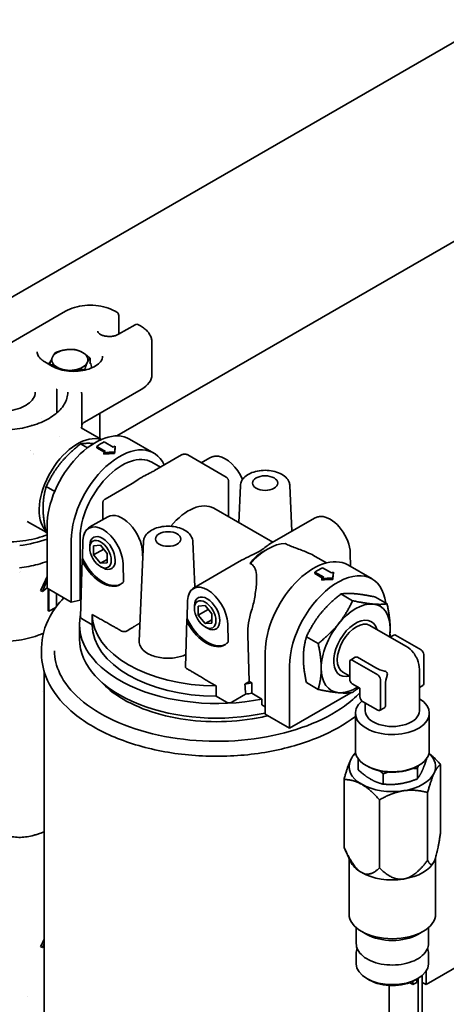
# Model space of a CAD drawing. Header units: millimetres. Extents: x 0 to 5940, y 0 to 4200.
# Tile 16 of 49: x 3945 to 4063, y 1265 to 1538. Entities that reach past the tile are written whole.
import ezdxf

# ---------------------------------------------------------------- set-up
doc = ezdxf.new("R2010")
doc.units = ezdxf.units.MM
doc.header["$LTSCALE"] = 10
doc.layers.add('Spigoli visibili(ISO)', color=7, linetype='Continuous', lineweight=35)

msp = doc.modelspace()

# ---------------------------------------------------------------- linework, layer by layer
at = {"layer": 'Spigoli visibili(ISO)'}
for p, q in [((3936.6, 1457.61), (4194.4, 1606.46)), ((4481.91, 1515.47), (4057.74, 1270.57)), ((3972.04, 1422.77), (4091.99, 1492.02)), ((3941.56, 1447.96), (3957.84, 1457.37)), ((3971.57, 1457.37), (3972.1, 1457.06)), ((3972.6, 1456.19), (3972.6, 1450.99)), ((3972.52, 1450.94), (3977.11, 1453.59)), ((3978.11, 1453.59), (3978.64, 1453.28)), ((3981.78, 1439.76), (3981.78, 1448.74)), ((3952.13, 1443.28), (3954.25, 1442.06)), ((3953.47, 1442.5), (3953.47, 1442.62)), ((3964.63, 1442.75), (3964.63, 1444.34)), ((3963.13, 1440.99), (3963.13, 1441.12)), ((3965.05, 1441.6), (3965.05, 1441.88)), ((3955.46, 1429.51), (3955.46, 1434.86)), ((3963.12, 1426.59), (3978.85, 1435.68)), ((3962.37, 1424.95), (3962.37, 1433.64)), ((3955.46, 1429.51), (3955.46, 1429.51)), ((3967.36, 1422.07), (3967.36, 1429.05)), ((3951.27, 1427.51), (3951.27, 1427.51)), ((3967.83, 1421.8), (3962.21, 1425.04)), ((3962.21, 1425.04), (3962.21, 1425.04)), ((3962.02, 1420.56), (3963.93, 1419.46)), ((3968.6, 1421.1), (3971.07, 1419.67)), ((3982.31, 1418), (3975.6, 1421.88)), ((3966.48, 1419.87), (3966.48, 1419.46)), ((3968.95, 1418.44), (3966.48, 1419.87)), ((3966.48, 1419.46), (3968.62, 1418.22)), ((3968.42, 1418.08), (3968.42, 1417.67)), ((3971.43, 1418.29), (3971.43, 1417.88)), ((3971.6, 1419.92), (3971.6, 1419.5)), ((3984.17, 1414.1), (3981.8, 1415.47)), ((3990.02, 1417.48), (3982.53, 1413.16)), ((3991.72, 1417.48), (4002.33, 1411.36)), ((3997.83, 1416.68), (3995.47, 1415.32)), ((3976.29, 1409.56), (3968.8, 1405.23)), ((4002.98, 1400.36), (4002.98, 1410.29)), ((3952.48, 1408.69), (3954.85, 1407.32)), ((4006.31, 1408.98), (4005.87, 1398.68)), ((4019.98, 1408.98), (4020.52, 1396.31)), ((3968.16, 1399.55), (3968.16, 1404.16)), ((4015.26, 1393.27), (3998.93, 1402.69)), ((3947.21, 1399.06), (3947.21, 1399.06)), ((3952.46, 1396.03), (3947.21, 1399.06)), ((3969.55, 1400.35), (3964.6, 1397.5)), ((4026.82, 1399.95), (4014.44, 1392.79)), ((3952.72, 1395.82), (3952.48, 1395.96)), ((3952.72, 1397.73), (3952.72, 1380.5)), ((3959.44, 1393.85), (3959.44, 1376.63)), ((3961.88, 1394.45), (3961.88, 1377.22)), ((3962.53, 1388.85), (3962.68, 1393.8)), ((3965.79, 1394.7), (3965.65, 1394.62)), ((3979.44, 1393.47), (3978.26, 1365.83)), ((3993.11, 1393.47), (3993.64, 1380.92)), ((3964.56, 1391.81), (3964.58, 1392.47)), ((3967.54, 1392.48), (3965.64, 1392.31)), ((3965.64, 1392.31), (3965.64, 1389.79)), ((3968.42, 1391.39), (3965.64, 1389.79)), ((3969.43, 1390.12), (3967.54, 1392.48)), ((3979.2, 1390.39), (3979.2, 1390.27)), ((4012.54, 1390.63), (4013.85, 1391.38)), ((4036.73, 1390.24), (4036.85, 1386.52)), ((3962.49, 1388.56), (3962, 1372.5)), ((3965.64, 1389.79), (3967.54, 1387.43)), ((3969.43, 1388.52), (3967.54, 1387.43)), ((3967.54, 1387.43), (3969.43, 1387.6)), ((3969.43, 1387.6), (3969.43, 1390.12)), ((4005.97, 1387.91), (3993.59, 1380.76)), ((4030.17, 1387.54), (4027.05, 1389.34)), ((3967.65, 1386.45), (3968.24, 1386.14)), ((3970.77, 1386.07), (3970.63, 1385.99)), ((3973.8, 1387.38), (3973.95, 1382.25)), ((4026.93, 1384.97), (4026.93, 1384.56)), ((4029.41, 1383.54), (4026.93, 1384.97)), ((4029.05, 1386.19), (4031.53, 1384.76)), ((4032.06, 1385.01), (4032.06, 1384.6)), ((4042.77, 1383.1), (4036.05, 1386.97)), ((3952.72, 1382.87), (3951.46, 1379.61)), ((4026.93, 1384.56), (4029.08, 1383.32)), ((4028.88, 1383.17), (4028.88, 1382.76)), ((4031.88, 1383.38), (4031.88, 1382.97)), ((3951.46, 1379.61), (3950.95, 1379.9)), ((3951.46, 1379.61), (3952.72, 1380.6)), ((3952.72, 1380.5), (3959.44, 1376.63)), ((3953, 1374.26), (3953, 1380.34)), ((3953.25, 1380.2), (3953.25, 1374.12)), ((3955.37, 1375.52), (3955.37, 1378.97)), ((3959.44, 1376.63), (3961.88, 1377.22)), ((3961.88, 1377.22), (3962.14, 1377.07)), ((3991.52, 1372.11), (3991.68, 1377.06)), ((3994.78, 1377.96), (3994.64, 1377.88)), ((4037.39, 1377.05), (4034.15, 1378.92)), ((4046.94, 1376.19), (4043.7, 1378.07)), ((3953.25, 1374.12), (3953, 1374.26)), ((3953.25, 1374.12), (3955.14, 1375.21)), ((3993.55, 1375.07), (3993.57, 1375.73)), ((3996.53, 1375.74), (3994.63, 1375.57)), ((3994.63, 1375.57), (3994.63, 1373.05)), ((3997.41, 1374.65), (3994.63, 1373.05)), ((3998.42, 1373.39), (3996.53, 1375.74)), ((3965.21, 1370.4), (3962.29, 1372.08)), ((3965.21, 1373.25), (3965.21, 1370.4)), ((3991.08, 1358.67), (3991.49, 1371.82)), ((3994.63, 1373.05), (3996.53, 1370.69)), ((3998.42, 1371.78), (3996.53, 1370.69)), ((3998.42, 1370.86), (3998.42, 1373.39)), ((3961.71, 1370.48), (3961.71, 1366.4)), ((3996.53, 1370.69), (3998.42, 1370.86)), ((3996.64, 1369.71), (3997.23, 1369.4)), ((3999.76, 1369.33), (3999.62, 1369.25)), ((4002.79, 1370.64), (4002.95, 1365.51)), ((4052.15, 1364.46), (4042.2, 1370.2)), ((4008.37, 1367.6), (4008.76, 1354.66)), ((4024.6, 1367.05), (4027.85, 1365.17)), ((4048.82, 1367.53), (4047.82, 1366.96)), ((4049.32, 1367.48), (4056.39, 1363.4)), ((3951.21, 1363.95), (3951.21, 1362.32)), ((4013.18, 1362.83), (4013.18, 1345.6)), ((4038.12, 1361.36), (4036.8, 1360.59)), ((4044.37, 1356.46), (4037.3, 1360.54)), ((4043.83, 1358.44), (4038.74, 1361.37)), ((4057.1, 1362.17), (4057.1, 1354.01)), ((3951.91, 1261.15), (3951.91, 1357.48)), ((4019.9, 1341.72), (4019.9, 1358.95)), ((4036.59, 1355.23), (4036.59, 1360.13)), ((4055.9, 1357.97), (4055.9, 1346.49)), ((4036.59, 1356.12), (4034.7, 1357.21)), ((4045.08, 1347.07), (4045.08, 1355.23)), ((3999.56, 1353.42), (3999.56, 1350.56)), ((4009.47, 1351.38), (4009.47, 1354.23)), ((4024.6, 1354.32), (4027.85, 1352.44)), ((4039.42, 1352.78), (4037.3, 1354.01)), ((4038.39, 1352.39), (4039.24, 1352.89)), ((4039.42, 1352.78), (4039.42, 1350.34)), ((4046.52, 1347.9), (4046.52, 1353.78)), ((4056.89, 1353.55), (4055.9, 1352.98)), ((3951.49, 1351.88), (3951.49, 1351.88)), ((3999.56, 1350.56), (4002.48, 1348.88)), ((4007.76, 1351.11), (4003.89, 1348.88)), ((4012.25, 1349.77), (4009.47, 1351.38)), ((4012.25, 1348.14), (4012.25, 1349.77)), ((4019.9, 1341.72), (4036.88, 1351.52)), ((4012.25, 1348.14), (4013.18, 1347.6)), ((4040.13, 1349.11), (4044.37, 1346.66)), ((4040.9, 1348.67), (4040.9, 1346.49)), ((4046.19, 1347.38), (4044.87, 1346.61)), ((4013.18, 1345.6), (4019.9, 1341.72)), ((4038.15, 1335.51), (4038.15, 1345.84)), ((4058.65, 1335.51), (4058.65, 1345.84)), ((4038.92, 1330.18), (4038.92, 1333.02)), ((4057.88, 1333.11), (4057.88, 1333.26)), ((4041.5, 1331.13), (4041.15, 1331.33)), ((4055.29, 1331.13), (4055.64, 1331.33)), ((4055.34, 1327.64), (4055.34, 1330.48)), ((4061.78, 1331.58), (4061.78, 1312.76)), ((4035.01, 1327.44), (4035.01, 1308.62)), ((4045.86, 1326.17), (4045.86, 1329.01)), ((4058.19, 1323.85), (4058.19, 1305.04)), ((4044.81, 1321.78), (4044.81, 1302.97)), ((4036.8, 1304.75), (4035.02, 1308.61)), ((4036.4, 1305.62), (4036.4, 1290.2)), ((4060.4, 1305.85), (4060.4, 1290.2)), ((4059.99, 1304.75), (4059.99, 1304.75)), ((4038.4, 1286.37), (4038.4, 1281.97)), ((4041.32, 1284.48), (4039.91, 1285.3)), ((4055.47, 1284.48), (4056.88, 1285.3)), ((4058.4, 1286.37), (4058.4, 1281.97)), ((3951.46, 1280.81), (3950.95, 1281.1)), ((3951.91, 1281.98), (3951.46, 1280.81)), ((3951.46, 1280.81), (3951.91, 1281.17)), ((4038.4, 1279.24), (4038.4, 1276.32)), ((4058.4, 1279.24), (4058.4, 1276.32)), ((4056.63, 1124.34), (4056.63, 1273.04)), ((4056.63, 1124.34), (4056.63, 1273.04)), ((4056.67, 1273.08), (4056.67, 1271.18)), ((4057.74, 1270.57), (4057.74, 1274.25)), ((4042.03, 1271.83), (4041.32, 1272.24)), ((4047.51, 1261.15), (4047.51, 1270.33)), ((4054.11, 1270.57), (4053.19, 1271.1)), ((4054.11, 1271.49), (4054.11, 1270.57)), ((4055.17, 1271.18), (4054.11, 1270.57)), ((4054.76, 1271.83), (4055.47, 1272.24)), ((4055.17, 1272.07), (4055.17, 1271.18)), ((4055.57, 1272.3), (4055.57, 1123.72)), ((4056.67, 1271.18), (4057.74, 1270.57)), ((3947.4, 1267.36), (3947.4, 1267.36))]:
    msp.add_line(p, q, dxfattribs=at)
for centre, radius, start, end in [((3971.6, 1456.19), 1, 0, 60), ((3977.61, 1452.72), 1, 60, 120), ((4048.4, 1357.97), 7.5, 38.4155, 60), ((4048.4, 1357.97), 7.5, 0, 21.5845)]:
    msp.add_arc(centre, radius, start, end, dxfattribs=at)
for centre, major_axis, ratio, start_param, end_param in [((3959.05, 1443.84), (-5, 0), 0.57735, 4.974188, 6.021386), ((3959.05, 1443.84), (5, 0), 0.57735, 0.785398, 1.832596), ((3959.05, 1443.84), (5, 0), 0.57735, 6.021386, 7.068583), ((3959.05, 1441.88), (-6, 0), 0.57735, 5.778375, 6.057525), ((3959.05, 1443.84), (-5, 0), 0.57735, 6.021386, 7.068583), ((3959.05, 1443.84), (5, 0), 0.57735, 4.974188, 6.021386), ((3959.05, 1441.88), (6, 0), 0.57735, 6.1978, 6.661028), ((3959.05, 1443.84), (5, 0), 0.57735, 3.926991, 4.974188), ((3971.78, 1439.76), (10, 0), 0.57735, 5.497787, 6.283185), ((3945.7, 1417.26), (-9.17, 12.64), 0.494552, 5.061954, 5.061957), ((3961.17, 1408.33), (-7.5, -12.99), 0.57735, 3.263458, 6.092374), ((3966.12, 1405.47), (9.48, 16.41), 0.57735, 0, 2.356194), ((3953.03, 1413.03), (5.22, 9.04), 0.57735, 0.353349, 0.353366), ((3972.84, 1401.59), (9.48, 16.41), 0.57735, 5.894051, 8.63938), ((3967.54, 1404.65), (9.72, 16.84), 0.57735, 0.708201, 0.862596), ((3951.27, 1414.04), (4.5, 7.79), 0.57735, 1.286286, 1.286432), ((3953.03, 1413.03), (-5.22, -9.04), 0.57735, 4.516558, 4.516574), ((3970.01, 1403.22), (9.73, 16.84), 0.57735, 0.862596, 0.901339), ((3971.43, 1402.41), (25.96, 1.41), 0.61019, 1.537756, 1.653697), ((3971.43, 1402.41), (25.3, 1.37), 0.61019, 1.537756, 1.656771), ((3970.01, 1403.22), (9.73, 16.84), 0.57735, 0.669457, 0.708201), ((3971.43, 1402.41), (-1.05, -21.84), 0.050742, 3.78493, 3.900871), ((3971.43, 1402.41), (1.02, 21.28), 0.050742, 0.640264, 0.759278), ((3973.55, 1401.18), (8.25, 14.29), 0.57735, 0, 2.356194), ((4002.18, 1409.96), (3.93, -6.81), 0.57735, 1.346703, 2.721058), ((3983.03, 1412.29), (-0.5, 0.866), 0.57735, 0, 0.000057), ((3976.79, 1408.69), (-0.5, 0.866), 0.57735, 6.283126, 6.283185), ((3991.93, 1390.57), (7, 12.12), 0.57735, 0, 1.301846), ((3973.55, 1393.43), (-4, 6.93), 0.57735, 3.961897, 6.283185), ((3968.24, 1390.36), (-3.93, 6.81), 0.57735, 3.961897, 7.033677), ((4031.18, 1393.22), (3.93, -6.81), 0.57735, 0.820305, 2.721058), ((3939.96, 1405.88), (24, 0), 0.57735, 4.930555, 5.273117), ((3968.1, 1390.28), (-2.49, 4.32), 0.57735, 2.394679, 7.030099), ((4013.85, 1377.91), (8.25, 14.29), 0.57735, 0.353429, 1.217368), ((3980.26, 1390.89), (1.04, -35.69), 0.030199, 4.728665, 4.768062), ((3968.24, 1390.36), (5, -8.66), 0.57735, 4.557593, 6.248011), ((3967.89, 1390.16), (5, -8.66), 0.57735, 4.687483, 6.308091), ((4026.58, 1370.56), (9.48, 16.41), 0.57735, 0, 2.356194), ((3939.96, 1379.75), (-10.5, 0), 0.57735, 4.187149, 4.187164), ((4033.3, 1366.69), (9.48, 16.41), 0.57735, 5.630705, 8.63938), ((4027.99, 1369.75), (9.72, 16.84), 0.57735, 0.708201, 0.862596), ((4030.47, 1368.32), (9.73, 16.84), 0.57735, 0.669457, 0.708201), ((4031.88, 1367.5), (-1.05, -21.84), 0.050742, 3.78493, 3.900871), ((3939.96, 1395.26), (-13.02, -36.97), 0.410754, 1.290581, 1.400767), ((4030.47, 1368.32), (9.73, 16.84), 0.57735, 0.862596, 0.901339), ((4031.88, 1367.5), (25.96, 1.41), 0.61019, 1.537756, 1.653697), ((4031.88, 1367.5), (25.3, 1.37), 0.61019, 1.537756, 1.656771), ((4031.88, 1367.5), (1.02, 21.28), 0.050742, 0.640264, 0.759278), ((3997.23, 1373.63), (-3.93, 6.81), 0.57735, 3.961897, 7.033677), ((3997.09, 1373.54), (-2.49, 4.32), 0.57735, 2.394679, 7.030099), ((4020.04, 1374.34), (7.8, 14.55), 0.597134, 1.880585, 2.337479), ((4038.25, 1363.83), (6.75, 11.69), 0.57735, 0.261799, 1.308997), ((4038.25, 1363.83), (6.75, 11.69), 0.57735, 5.497787, 6.544985), ((3999.71, 1370.48), (-38, 0), 0.57735, 6.154436, 8.190218), ((3963, 1372.49), (-1, 0), 0.57735, 6.265721, 7.069193), ((3999.71, 1373.34), (-34.5, 0), 0.57735, 0.004306, 1.56649), ((3997.23, 1373.63), (5, -8.66), 0.57735, 4.557593, 6.248011), ((4038.25, 1363.83), (-4.29, -7.44), 0.57735, 2.633237, 6.791541), ((4038.45, 1363.71), (-3.75, -6.5), 0.57735, 3.141593, 6.283185), ((3999.71, 1370.48), (-34.5, 0), 0.57735, 0.004306, 1.56649), ((3996.88, 1373.42), (5, -8.66), 0.57735, 4.687483, 6.308091), ((4038.25, 1363.83), (-6.75, -11.69), 0.57735, 4.45059, 5.497787), ((4038.25, 1363.83), (6.75, 11.69), 0.57735, 5.30142, 5.497787), ((3999.71, 1366.4), (-38, 0), 0.57735, 0, 1.933158), ((4049.32, 1366.67), (-0.5, 0.866), 0.57735, 5.497787, 6.283185), ((4056.39, 1362.58), (0.5, -0.866), 0.57735, 0.785398, 2.356194), ((4037.3, 1359.73), (-0.5, 0.866), 0.57735, 5.497787, 7.068583), ((4048.4, 1361.07), (6.46, 0), 0.57735, 0.336461, 0.429369), ((4051.09, 1356.41), (3.23, 5.6), 0.57735, 5.853817, 5.946724), ((4038.25, 1363.83), (-6.75, -11.69), 0.57735, 5.497787, 6.544985), ((4048.4, 1361.07), (-6.46, 0), 0.57735, 0.785398, 1.234335), ((4037.3, 1354.83), (-0.5, 0.866), 0.57735, 0.785398, 2.356194), ((4044.37, 1355.64), (-0.5, 0.866), 0.57735, 3.926991, 5.497787), ((4051.09, 1356.41), (3.23, 5.6), 0.57735, 1.907258, 2.356194), ((4074.37, -815.64), (-1263.8, -2312.5), 0.592478, 3.921857, 3.922511), ((3999.71, 1373.34), (-34.5, 0), 0.57735, 1.799685, 1.857521), ((6915.42, 3228.01), (-1952.52, -3635.8), 0.597148, 5.535753, 5.536602), ((4038.25, 1363.83), (-6.75, -11.69), 0.57735, 0.261799, 0.843383), ((4056.39, 1354.42), (0.5, -0.866), 0.57735, 0, 0.785398), ((3999.71, 1370.48), (-34.5, 0), 0.57735, 1.806428, 1.857521), ((4048.4, 1345.84), (-10.25, 0), 0.57735, 5.676315, 10.174751), ((4040.13, 1349.93), (0.5, -0.866), 0.57735, 3.926991, 5.497787), ((4003.19, 1349.29), (-1, 0), 0.57735, 0.786008, 2.356804), ((4044.37, 1347.48), (0.5, -0.866), 0.57735, 5.497787, 7.068583), ((4048.4, 1346.49), (-7.5, 0), 0.57735, 0, 3.141593), ((4048.4, 1331.02), (-12, 0), 0.57735, 5.721429, 6.021386), ((4048.4, 1335.51), (-10.25, 0), 0.57735, 0, 3.141593), ((4048.4, 1331.02), (12, 0), 0.57735, 6.021386, 6.844942), ((4048.4, 1331.02), (-12, 0), 0.57735, 6.021386, 7.068583), ((4048.4, 1335.11), (9.75, 0), 0.57735, 3.926991, 5.497787), ((4048.4, 1331.02), (12, 0), 0.57735, 4.974188, 6.021386), ((4048.4, 1331.02), (-12, 0), 0.57735, 0.785398, 1.832596), ((3947.58, 1315.74), (0.99, -3.87), 0.710751, 0, 0.000119), ((4048.4, 1306.53), (-12, 0), 0.57735, 0.260295, 0.785398), ((4048.4, 1306.53), (12, 0), 0.57735, 4.974188, 6.021386), ((4048.4, 1306.53), (12, 0), 0.57735, 3.926991, 4.974188), ((4048.4, 1290.2), (12, 0), 0.57735, 3.141593, 6.283185), ((4048.4, 1288.57), (10, 0), 0.57735, 3.926991, 5.497787), ((3939.96, 1296.47), (-13.02, -36.97), 0.410754, 1.290581, 1.349069), ((4048.4, 1276.32), (10, 0), 0.57735, 3.141593, 6.283185), ((4048.4, 1275.5), (9, 0), 0.57735, 3.926991, 5.497787)]:
    msp.add_ellipse(centre, major_axis=major_axis, ratio=ratio, start_param=start_param, end_param=end_param, dxfattribs=at)
for centre, major_axis in [((4013.14, 1409.67), (3.5, 0)), ((3986.27, 1394.16), (3.5, 0)), ((3967.54, 1389.96), (-2.11, 3.65)), ((3996.53, 1373.22), (-2.11, 3.65))]:
    msp.add_ellipse(centre, major_axis=major_axis, ratio=0.57735, dxfattribs=at)
for points, knots in [([(3957.84, 1457.37), (3958.59, 1457.8), (3959.43, 1458.15), (3961.25, 1458.68), (3962.22, 1458.86), (3964.2, 1459.04), (3965.21, 1459.04), (3967.2, 1458.86), (3968.17, 1458.68), (3969.98, 1458.15), (3970.83, 1457.8), (3971.57, 1457.37)], [1.570796, 1.570796, 1.570796, 1.570796, 1.884956, 1.884956, 2.199115, 2.199115, 2.513274, 2.513274, 2.827433, 2.827433, 3.141593, 3.141593, 3.141593, 3.141593]), ([(3978.64, 1453.28), (3979.02, 1453.07), (3979.36, 1452.83), (3980, 1452.33), (3980.29, 1452.05), (3980.8, 1451.47), (3981.03, 1451.16), (3981.39, 1450.51), (3981.54, 1450.17), (3981.73, 1449.47), (3981.78, 1449.11), (3981.78, 1448.74)], [3.1415927, 3.1415927, 3.1415927, 3.1415927, 3.2986723, 3.2986723, 3.4557519, 3.4557519, 3.6128316, 3.6128316, 3.7699112, 3.7699112, 3.9269908, 3.9269908, 3.9269908, 3.9269908]), ([(3972.52, 1450.94), (3972.31, 1450.82), (3972.07, 1450.71), (3971.51, 1450.53), (3971.19, 1450.45), (3970.52, 1450.36), (3970.17, 1450.34), (3969.46, 1450.36), (3969.11, 1450.41), (3968.46, 1450.54), (3968.16, 1450.63), (3967.65, 1450.85), (3967.43, 1450.97), (3967.1, 1451.21), (3966.98, 1451.34), (3966.82, 1451.56), (3966.78, 1451.65), (3966.76, 1451.75), (3966.76, 1451.78), (3966.76, 1451.8)], [4.712389, 4.712389, 4.712389, 4.712389, 4.983556, 4.983556, 5.263791, 5.263791, 5.550932, 5.550932, 5.839831, 5.839831, 6.124877, 6.124877, 6.401256, 6.401256, 6.670489, 6.670489, 6.964868, 6.964868, 7.068583, 7.068583, 7.068583, 7.068583]), ([(3952.13, 1443.28), (3951.83, 1443.45), (3951.57, 1443.63), (3951.1, 1444), (3950.89, 1444.2), (3950.55, 1444.59), (3950.41, 1444.78), (3950.19, 1445.17), (3950.12, 1445.36), (3950.01, 1445.73), (3949.99, 1445.91), (3949.99, 1446.09)], [6.2831853, 6.2831853, 6.2831853, 6.2831853, 6.4402649, 6.4402649, 6.5973446, 6.5973446, 6.7544242, 6.7544242, 6.9115038, 6.9115038, 7.0685835, 7.0685835, 7.0685835, 7.0685835]), ([(3968.11, 1444.86), (3968.11, 1444.36), (3967.93, 1443.85), (3967.19, 1442.92), (3966.75, 1442.53), (3965.66, 1441.85), (3965.02, 1441.56), (3963.59, 1441.08), (3962.8, 1440.9), (3961.14, 1440.68), (3960.28, 1440.64), (3958.57, 1440.73), (3957.73, 1440.84), (3956.16, 1441.21), (3955.44, 1441.46), (3954.61, 1441.86), (3954.42, 1441.95), (3954.25, 1442.06)], [3.926991, 3.926991, 3.926991, 3.926991, 4.360273, 4.360273, 4.673442, 4.673442, 4.972352, 4.972352, 5.274348, 5.274348, 5.57948, 5.57948, 5.885251, 5.885251, 6.188939, 6.188939, 6.283185, 6.283185, 6.283185, 6.283185]), ([(3949.46, 1434.86), (3949.46, 1434.28), (3949.28, 1433.68), (3948.56, 1432.59), (3948.07, 1432.08), (3946.81, 1431.19), (3946.07, 1430.8), (3944.4, 1430.18), (3943.47, 1429.94), (3941.52, 1429.63), (3940.5, 1429.57), (3938.47, 1429.62), (3937.47, 1429.75), (3935.58, 1430.16), (3934.69, 1430.45), (3933.14, 1431.17), (3932.48, 1431.59), (3931.41, 1432.52), (3931.02, 1433.02), (3930.56, 1433.97), (3930.46, 1434.42), (3930.46, 1434.86)], [3.926991, 3.926991, 3.926991, 3.926991, 4.285627, 4.285627, 4.609922, 4.609922, 4.921341, 4.921341, 5.233184, 5.233184, 5.546493, 5.546493, 5.86023, 5.86023, 6.173163, 6.173163, 6.484521, 6.484521, 6.797348, 6.797348, 7.068583, 7.068583, 7.068583, 7.068583]), ([(3958.46, 1434.86), (3958.46, 1433.75), (3958.14, 1432.63), (3956.87, 1430.49), (3955.93, 1429.48), (3953.54, 1427.69), (3952.11, 1426.91), (3948.88, 1425.63), (3947.09, 1425.14), (3943.3, 1424.51), (3941.32, 1424.36), (3939.01, 1424.4), (3938.67, 1424.42), (3938.33, 1424.43)], [3.926991, 3.926991, 3.926991, 3.926991, 4.258603, 4.258603, 4.58242, 4.58242, 4.898219, 4.898219, 5.213918, 5.213918, 5.530389, 5.530389, 5.585054, 5.585054, 5.585054, 5.585054]), ([(3955.4, 1435.69), (3955.4, 1435.69), (3955.4, 1435.7), (3955.4, 1435.7), (3955.4, 1435.7), (3955.39, 1435.7), (3955.39, 1435.71), (3955.39, 1435.71), (3955.39, 1435.71), (3955.39, 1435.71), (3955.39, 1435.72), (3955.39, 1435.72)], [0.6981317, 0.6981317, 0.6981317, 0.6981317, 0.71558499, 0.71558499, 0.73303829, 0.73303829, 0.75049158, 0.75049158, 0.76794487, 0.76794487, 0.78539816, 0.78539816, 0.78539816, 0.78539816]), ([(3955.4, 1435.69), (3955.4, 1435.64), (3955.41, 1435.58), (3955.43, 1435.47), (3955.43, 1435.42), (3955.44, 1435.31), (3955.45, 1435.25), (3955.45, 1435.14), (3955.45, 1435.08), (3955.46, 1434.97), (3955.46, 1434.92), (3955.46, 1434.86)], [3.83972435, 3.83972435, 3.83972435, 3.83972435, 3.85717765, 3.85717765, 3.87463094, 3.87463094, 3.89208423, 3.89208423, 3.90953752, 3.90953752, 3.92699082, 3.92699082, 3.92699082, 3.92699082]), ([(3962.27, 1434.9), (3962.28, 1434.82), (3962.29, 1434.74), (3962.32, 1434.57), (3962.33, 1434.48), (3962.34, 1434.31), (3962.35, 1434.23), (3962.36, 1434.06), (3962.37, 1433.98), (3962.37, 1433.81), (3962.37, 1433.72), (3962.37, 1433.64)], [3.83136765, 3.83136765, 3.83136765, 3.83136765, 3.85049229, 3.85049229, 3.86961692, 3.86961692, 3.88874155, 3.88874155, 3.90786618, 3.90786618, 3.92699082, 3.92699082, 3.92699082, 3.92699082]), ([(3962.57, 1426.1), (3962.63, 1426.18), (3962.69, 1426.25), (3962.86, 1426.42), (3963, 1426.53), (3963.12, 1426.59)], [-0.24223384, -0.24223384, -0.24223384, -0.24223384, -0.21468352, -0.21468352, -0.16533614, -0.16533614, -0.16533614, -0.16533614]), ([(3962.18, 1425.08), (3962.18, 1425.08), (3962.18, 1425.07), (3962.19, 1425.06), (3962.2, 1425.05), (3962.21, 1425.04)], [0.7285336, 0.7285336, 0.7285336, 0.7285336, 0.787865, 0.787865, 0.8906382, 0.8906382, 0.8906382, 0.8906382]), ([(3990.02, 1417.48), (3990.13, 1417.55), (3990.25, 1417.59), (3990.48, 1417.66), (3990.59, 1417.68), (3990.81, 1417.7), (3990.93, 1417.7), (3991.15, 1417.68), (3991.27, 1417.66), (3991.49, 1417.59), (3991.61, 1417.55), (3991.72, 1417.48)], [3.141593, 3.141593, 3.141593, 3.141593, 3.455752, 3.455752, 3.769911, 3.769911, 4.08407, 4.08407, 4.39823, 4.39823, 4.712389, 4.712389, 4.712389, 4.712389]), ([(4000.2, 1417.1), (4000.03, 1417.13), (3999.87, 1417.14), (3999.54, 1417.15), (3999.37, 1417.14), (3999.05, 1417.11), (3998.89, 1417.08), (3998.57, 1417), (3998.42, 1416.95), (3998.12, 1416.84), (3997.97, 1416.76), (3997.83, 1416.68)], [1.9356602, 1.9356602, 1.9356602, 1.9356602, 2.019767, 2.019767, 2.1038739, 2.1038739, 2.1879808, 2.1879808, 2.2720876, 2.2720876, 2.3561945, 2.3561945, 2.3561945, 2.3561945]), ([(3976.29, 1409.56), (3976.89, 1409.9), (3977.44, 1410.28), (3978.19, 1410.77), (3978.36, 1410.89), (3978.67, 1411.08), (3978.81, 1411.16), (3978.96, 1411.25), (3978.97, 1411.26), (3979, 1411.28), (3979.01, 1411.29), (3979.09, 1411.33), (3979.15, 1411.37), (3979.4, 1411.51), (3979.59, 1411.62), (3980.36, 1412.04), (3980.96, 1412.33), (3981.88, 1412.8), (3982.21, 1412.98), (3982.53, 1413.16)], [0, 0, 0, 0, 0.2603834, 0.2603834, 0.337887, 0.337887, 0.396015, 0.396015, 0.401464, 0.401464, 0.4079693, 0.4079693, 0.4339908, 0.4339908, 0.5120634, 0.5120634, 0.746299, 0.746299, 0.8829733, 0.8829733, 0.8829733, 0.8829733]), ([(4006.31, 1408.98), (4006.33, 1409.41), (4006.45, 1409.84), (4006.85, 1410.65), (4007.16, 1411.04), (4007.95, 1411.78), (4008.47, 1412.11), (4009.65, 1412.66), (4010.32, 1412.88), (4011.72, 1413.16), (4012.45, 1413.23), (4013.91, 1413.22), (4014.63, 1413.15), (4016.02, 1412.86), (4016.68, 1412.65), (4017.88, 1412.08), (4018.41, 1411.72), (4019.27, 1410.9), (4019.59, 1410.43), (4019.9, 1409.61), (4019.96, 1409.3), (4019.98, 1408.98)], [2.38089, 2.38089, 2.38089, 2.38089, 2.633952, 2.633952, 2.916016, 2.916016, 3.245538, 3.245538, 3.590734, 3.590734, 3.93278, 3.93278, 4.272871, 4.272871, 4.615022, 4.615022, 4.960205, 4.960205, 5.287012, 5.287012, 5.473092, 5.473092, 5.473092, 5.473092]), ([(4002.33, 1411.36), (4002.39, 1411.32), (4002.45, 1411.28), (4002.56, 1411.19), (4002.62, 1411.14), (4002.73, 1411.02), (4002.78, 1410.95), (4002.87, 1410.78), (4002.91, 1410.69), (4002.96, 1410.5), (4002.98, 1410.39), (4002.98, 1410.29)], [4.712389, 4.712389, 4.712389, 4.712389, 4.8694686, 4.8694686, 5.0265482, 5.0265482, 5.1836279, 5.1836279, 5.3407075, 5.3407075, 5.4977871, 5.4977871, 5.4977871, 5.4977871]), ([(3968.16, 1404.16), (3968.16, 1404.27), (3968.17, 1404.37), (3968.23, 1404.57), (3968.27, 1404.66), (3968.36, 1404.82), (3968.41, 1404.89), (3968.52, 1405.02), (3968.57, 1405.07), (3968.69, 1405.16), (3968.75, 1405.2), (3968.8, 1405.23)], [2.3561945, 2.3561945, 2.3561945, 2.3561945, 2.5132741, 2.5132741, 2.6703538, 2.6703538, 2.8274334, 2.8274334, 2.984513, 2.984513, 3.1415927, 3.1415927, 3.1415927, 3.1415927]), ([(4026.82, 1399.95), (4026.96, 1400.03), (4027.11, 1400.1), (4027.41, 1400.22), (4027.56, 1400.27), (4027.88, 1400.34), (4028.04, 1400.37), (4028.37, 1400.4), (4028.53, 1400.41), (4028.86, 1400.4), (4029.03, 1400.39), (4029.19, 1400.37)], [3.9269908, 3.9269908, 3.9269908, 3.9269908, 4.0110977, 4.0110977, 4.0952046, 4.0952046, 4.1793114, 4.1793114, 4.2634183, 4.2634183, 4.3475252, 4.3475252, 4.3475252, 4.3475252]), ([(3964.6, 1397.5), (3964.46, 1397.41), (3964.32, 1397.32), (3964.07, 1397.12), (3963.95, 1397.01), (3963.72, 1396.78), (3963.62, 1396.65), (3963.43, 1396.39), (3963.34, 1396.25), (3963.18, 1395.96), (3963.11, 1395.81), (3963.05, 1395.66)], [2.3561945, 2.3561945, 2.3561945, 2.3561945, 2.4403014, 2.4403014, 2.5244082, 2.5244082, 2.6085151, 2.6085151, 2.692622, 2.692622, 2.7767288, 2.7767288, 2.7767288, 2.7767288]), ([(3993.11, 1393.47), (3993.09, 1393.9), (3992.97, 1394.32), (3992.57, 1395.14), (3992.26, 1395.53), (3991.47, 1396.26), (3990.95, 1396.6), (3989.77, 1397.15), (3989.1, 1397.36), (3987.7, 1397.64), (3986.97, 1397.71), (3985.51, 1397.71), (3984.78, 1397.64), (3983.4, 1397.35), (3982.74, 1397.13), (3981.54, 1396.56), (3981.01, 1396.21), (3980.15, 1395.39), (3979.82, 1394.92), (3979.52, 1394.1), (3979.46, 1393.79), (3979.44, 1393.47)], [0.810093, 0.810093, 0.810093, 0.810093, 1.063156, 1.063156, 1.34522, 1.34522, 1.674741, 1.674741, 2.019938, 2.019938, 2.361984, 2.361984, 2.702075, 2.702075, 3.044226, 3.044226, 3.389409, 3.389409, 3.716216, 3.716216, 3.902296, 3.902296, 3.902296, 3.902296]), ([(3932.87, 1394.39), (3934.92, 1393.85), (3937.12, 1393.51), (3941.58, 1393.26), (3943.84, 1393.34), (3948.21, 1393.93), (3950.31, 1394.43), (3952.4, 1395.17), (3952.56, 1395.23), (3952.72, 1395.3)], [0.359998, 0.359998, 0.359998, 0.359998, 0.687073, 0.687073, 1.0132, 1.0132, 1.339574, 1.339574, 1.367398, 1.367398, 1.367398, 1.367398]), ([(4027.05, 1389.34), (4026.46, 1389.68), (4025.84, 1390), (4024.24, 1390.71), (4023.11, 1391.13), (4021.47, 1391.72), (4020.94, 1391.92), (4019.93, 1392.32), (4019.47, 1392.53), (4019.07, 1392.76), (4018.94, 1392.83), (4018.84, 1392.9), (4018.74, 1392.97)], [4.505951, 4.505951, 4.505951, 4.505951, 4.7237862, 4.7237862, 5.0652676, 5.0652676, 5.2360084, 5.2360084, 5.4067491, 5.4067491, 5.4067491, 5.4580008, 5.4580008, 5.4580008, 5.4580008]), ([(4005.97, 1387.91), (4006.19, 1388.03), (4006.41, 1388.16), (4007.49, 1388.74), (4008.36, 1389.16), (4010.02, 1389.95), (4010.79, 1390.33), (4011.47, 1390.72), (4012.14, 1391.11), (4012.66, 1391.48), (4013.53, 1392.14), (4013.88, 1392.43), (4014.28, 1392.7), (4014.36, 1392.75), (4014.44, 1392.79)], [10.269316, 10.269316, 10.269316, 10.269316, 10.342275, 10.342275, 10.627296, 10.627296, 10.912318, 10.912318, 10.912318, 11.19734, 11.19734, 11.482362, 11.482362, 11.555321, 11.555321, 11.555321, 11.555321]), ([(4012.54, 1390.63), (4011.51, 1390.03), (4010.74, 1389.41), (4009.68, 1388.29), (4009.31, 1387.82), (4008.97, 1387.33)], [6.5731099, 6.5731099, 6.5731099, 6.5731099, 7.010576, 7.010576, 7.2868135, 7.2868135, 7.2868135, 7.2868135]), ([(3952.72, 1387.96), (3951.9, 1387.65), (3951.04, 1387.38), (3948.54, 1386.69), (3946.83, 1386.35), (3945.08, 1386.13)], [4.9294722, 4.9294722, 4.9294722, 4.9294722, 5.0527282, 5.0527282, 5.279621, 5.279621, 5.279621, 5.279621]), ([(3962.53, 1388.85), (3962.51, 1388.78), (3962.5, 1388.7), (3962.48, 1388.45), (3962.5, 1388.25), (3962.6, 1387.85), (3962.67, 1387.66), (3962.77, 1387.49)], [-0.3127606, -0.3127606, -0.3127606, -0.3127606, -0.2910563, -0.2910563, -0.2336873, -0.2336873, -0.1763183, -0.1763183, -0.1763183, -0.1763183]), ([(4008.97, 1387.33), (4009.1, 1387.28), (4009.22, 1387.22), (4009.34, 1387.15), (4009.75, 1386.92), (4010.03, 1386.6), (4010.44, 1385.85), (4010.57, 1385.43), (4010.82, 1384.04), (4010.82, 1382.97), (4010.68, 1380.73), (4010.51, 1379.37), (4010.04, 1376.74), (4009.74, 1375.47), (4009.39, 1374.34)], [5.355497, 5.355497, 5.355497, 5.355497, 5.406749, 5.406749, 5.406749, 5.57749, 5.57749, 5.748231, 5.748231, 6.089712, 6.089712, 6.484112, 6.484112, 6.847652, 6.847652, 6.847652, 6.847652]), ([(3973.01, 1381.57), (3973.11, 1381.63), (3973.22, 1381.71), (3973.49, 1381.9), (3973.63, 1382.01), (3973.83, 1382.16), (3973.89, 1382.21), (3973.95, 1382.25)], [-0.5581913, -0.5581913, -0.5581913, -0.5581913, -0.5008223, -0.5008223, -0.4434533, -0.4434533, -0.421749, -0.421749, -0.421749, -0.421749]), ([(3992.04, 1378.92), (3992.1, 1379.07), (3992.17, 1379.22), (3992.33, 1379.51), (3992.42, 1379.65), (3992.61, 1379.91), (3992.72, 1380.04), (3992.94, 1380.27), (3993.06, 1380.38), (3993.31, 1380.59), (3993.45, 1380.68), (3993.59, 1380.76)], [3.5064565, 3.5064565, 3.5064565, 3.5064565, 3.5905633, 3.5905633, 3.6746702, 3.6746702, 3.7587771, 3.7587771, 3.8428839, 3.8428839, 3.9269908, 3.9269908, 3.9269908, 3.9269908]), ([(3951.21, 1363.95), (3951.21, 1366.94), (3952.02, 1369.92), (3954.54, 1374.51), (3955.81, 1376.22), (3957.35, 1377.83)], [3.9269908, 3.9269908, 3.9269908, 3.9269908, 4.2344482, 4.2344482, 4.429002, 4.429002, 4.429002, 4.429002]), ([(3991.52, 1372.11), (3991.51, 1372.04), (3991.5, 1371.97), (3991.47, 1371.71), (3991.49, 1371.51), (3991.59, 1371.11), (3991.66, 1370.92), (3991.76, 1370.75)], [0.0544942, 0.0544942, 0.0544942, 0.0544942, 0.0761985, 0.0761985, 0.1335675, 0.1335675, 0.1909365, 0.1909365, 0.1909365, 0.1909365]), ([(3926.23, 1369.04), (3927.83, 1368.11), (3929.65, 1367.37), (3933.57, 1366.28), (3935.67, 1365.93), (3939.91, 1365.66), (3942.06, 1365.72), (3946.23, 1366.26), (3948.25, 1366.73), (3950.65, 1367.59), (3951.19, 1367.8), (3951.71, 1368.03)], [6.283185, 6.283185, 6.283185, 6.283185, 6.6199, 6.6199, 6.955439, 6.955439, 7.288851, 7.288851, 7.6227, 7.6227, 7.72187, 7.72187, 7.72187, 7.72187]), ([(3974.81, 1368.64), (3974.79, 1368.63), (3974.78, 1368.62), (3974.66, 1368.56), (3974.54, 1368.52), (3974.3, 1368.47), (3974.17, 1368.46), (3973.89, 1368.47), (3973.76, 1368.49), (3973.56, 1368.55), (3973.47, 1368.58), (3973.4, 1368.62)], [0.2500963, 0.2500963, 0.2500963, 0.2500963, 0.257186, 0.257186, 0.2939164, 0.2939164, 0.3325296, 0.3325296, 0.3711428, 0.3711428, 0.4008827, 0.4008827, 0.4008827, 0.4008827]), ([(3991.19, 1362.11), (3990.24, 1361.67), (3989.13, 1361.36), (3986.73, 1361.03), (3985.33, 1361.04), (3982.73, 1361.47), (3981.53, 1361.88), (3979.68, 1362.95), (3978.96, 1363.64), (3978.35, 1364.87), (3978.24, 1365.35), (3978.26, 1365.83)], [5.293853, 5.293853, 5.293853, 5.293853, 5.639588, 5.639588, 6.030953, 6.030953, 6.422318, 6.422318, 6.813683, 6.813683, 7.052827, 7.052827, 7.052827, 7.052827]), ([(4039.42, 1351.53), (4038.19, 1350.23), (4036.75, 1348.98), (4032.22, 1345.72), (4028.71, 1343.88), (4020.82, 1340.88), (4016.44, 1339.73), (4007.23, 1338.27), (4002.41, 1337.96), (3992.83, 1338.21), (3988.07, 1338.78), (3979.13, 1340.72), (3974.95, 1342.1), (3967.59, 1345.49), (3964.42, 1347.51), (3959.36, 1351.93), (3957.48, 1354.33), (3955.3, 1358.88), (3954.81, 1361.01), (3954.81, 1363.13)], [1.285211, 1.285211, 1.285211, 1.285211, 1.461707, 1.461707, 1.774518, 1.774518, 2.087564, 2.087564, 2.40186, 2.40186, 2.716531, 2.716531, 3.030527, 3.030527, 3.343196, 3.343196, 3.657203, 3.657203, 3.926991, 3.926991, 3.926991, 3.926991]), ([(4002, 1364.84), (4002.1, 1364.89), (4002.22, 1364.98), (4002.48, 1365.17), (4002.62, 1365.28), (4002.83, 1365.43), (4002.88, 1365.47), (4002.95, 1365.51)], [-0.1909365, -0.1909365, -0.1909365, -0.1909365, -0.1335675, -0.1335675, -0.0761985, -0.0761985, -0.0544942, -0.0544942, -0.0544942, -0.0544942]), ([(4038.15, 1344.94), (4035.23, 1342.72), (4031.75, 1340.76), (4023.65, 1337.39), (4018.94, 1336.03), (4009.04, 1334.26), (4003.85, 1333.83), (3993.51, 1333.96), (3988.36, 1334.51), (3978.6, 1336.53), (3974, 1338), (3965.81, 1341.72), (3962.22, 1343.98), (3956.44, 1349.07), (3954.24, 1351.91), (3951.77, 1357.31), (3951.21, 1359.81), (3951.21, 1362.32)], [1.434799, 1.434799, 1.434799, 1.434799, 1.731516, 1.731516, 2.054909, 2.054909, 2.377713, 2.377713, 2.700291, 2.700291, 3.023161, 3.023161, 3.346616, 3.346616, 3.669043, 3.669043, 3.926991, 3.926991, 3.926991, 3.926991]), ([(4038.74, 1361.37), (4038.65, 1361.42), (4038.55, 1361.45), (4038.34, 1361.45), (4038.23, 1361.41), (4038.13, 1361.36), (4038.13, 1361.36), (4038.12, 1361.36)], [0, 0, 0, 0, 0.03773239, 0.03773239, 0.07546479, 0.07546479, 0.07766923, 0.07766923, 0.07766923, 0.07766923]), ([(4054.5, 1362.31), (4054.54, 1362.23), (4054.6, 1362.14), (4054.72, 1361.93), (4054.79, 1361.81), (4054.92, 1361.58), (4054.99, 1361.46), (4055.11, 1361.25), (4055.16, 1361.16), (4055.2, 1361.08)], [-0.1579608, -0.1579608, -0.1579608, -0.1579608, -0.1184706, -0.1184706, -0.0789804, -0.0789804, -0.0394902, -0.0394902, 0, 0, 0, 0]), ([(3991.37, 1358.25), (3991.3, 1358.29), (3991.24, 1358.34), (3991.13, 1358.46), (3991.09, 1358.54), (3991.08, 1358.64), (3991.08, 1358.66), (3991.08, 1358.67)], [0.49589958, 0.49589958, 0.49589958, 0.49589958, 0.52563946, 0.52563946, 0.56425267, 0.56425267, 0.57307308, 0.57307308, 0.57307308, 0.57307308]), ([(4046.26, 1357.55), (4046.39, 1357.53), (4046.52, 1357.48), (4046.74, 1357.32), (4046.84, 1357.22), (4046.97, 1356.99), (4047.01, 1356.86), (4047.03, 1356.59), (4047.01, 1356.45), (4046.97, 1356.33)], [0.5016274, 0.5016274, 0.5016274, 0.5016274, 0.5411176, 0.5411176, 0.5806078, 0.5806078, 0.620098, 0.620098, 0.6595882, 0.6595882, 0.6595882, 0.6595882]), ([(4013.94, 1345.16), (4012.52, 1344.81), (4011.06, 1344.51), (4005.88, 1343.67), (4002.01, 1343.41), (3994.33, 1343.6), (3990.52, 1344.05), (3983.34, 1345.6), (3979.98, 1346.7), (3974.05, 1349.43), (3971.49, 1351.05), (3968.74, 1353.46), (3968.09, 1354.1), (3967.51, 1354.75)], [1.955434, 1.955434, 1.955434, 1.955434, 2.082698, 2.082698, 2.398211, 2.398211, 2.71403, 2.71403, 3.029328, 3.029328, 3.343598, 3.343598, 3.452386, 3.452386, 3.452386, 3.452386]), ([(4046.19, 1347.38), (4046.29, 1347.43), (4046.37, 1347.51), (4046.49, 1347.69), (4046.52, 1347.8), (4046.52, 1347.9)], [0.23634972, 0.23634972, 0.23634972, 0.23634972, 0.27519662, 0.27519662, 0.31404352, 0.31404352, 0.31404352, 0.31404352]), ([(3948.58, 1311.86), (3947.97, 1311.71), (3947.35, 1311.59), (3946.11, 1311.43), (3945.49, 1311.4), (3944.25, 1311.42), (3943.63, 1311.48), (3942.41, 1311.7), (3941.8, 1311.86), (3940.63, 1312.28), (3940.06, 1312.55), (3939.52, 1312.86)], [4.9831855, 4.9831855, 4.9831855, 4.9831855, 5.0861058, 5.0861058, 5.1890261, 5.1890261, 5.2919465, 5.2919465, 5.3948668, 5.3948668, 5.4977871, 5.4977871, 5.4977871, 5.4977871]), ([(3951.91, 1312.99), (3951.6, 1312.85), (3951.29, 1312.72), (3950.78, 1312.53), (3950.57, 1312.45), (3950.29, 1312.36), (3950.22, 1312.33), (3949.8, 1312.2), (3949.47, 1312.1), (3948.95, 1311.96), (3948.76, 1311.91), (3948.58, 1311.86)], [0.7796562, 0.7796562, 0.7796562, 0.7796562, 0.8987277, 0.8987277, 0.9787203, 0.9787203, 1.0088378, 1.0088378, 1.1420365, 1.1420365, 1.2203454, 1.2203454, 1.2203454, 1.2203454]), ([(4038.4, 1281.97), (4038.4, 1281.36), (4038.55, 1280.74), (4039.17, 1279.56), (4039.64, 1279), (4040.86, 1277.97), (4041.62, 1277.51), (4043.35, 1276.75), (4044.32, 1276.46), (4046.36, 1276.08), (4047.43, 1275.98), (4049.56, 1276), (4050.63, 1276.1), (4052.65, 1276.51), (4053.6, 1276.81), (4055.31, 1277.59), (4056.07, 1278.06), (4057.29, 1279.14), (4057.76, 1279.74), (4058.28, 1280.9), (4058.4, 1281.44), (4058.4, 1281.97)], [3.926991, 3.926991, 3.926991, 3.926991, 4.218626, 4.218626, 4.526784, 4.526784, 4.852815, 4.852815, 5.181199, 5.181199, 5.508189, 5.508189, 5.834575, 5.834575, 6.161641, 6.161641, 6.490079, 6.490079, 6.815511, 6.815511, 7.068583, 7.068583, 7.068583, 7.068583])]:
    msp.add_open_spline(points, degree=3, knots=knots, dxfattribs=at)
for points, weights in [([(3954.97, 1445.84), (3954.57, 1445.34), (3954.22, 1444.59)], [1.65166604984, 1.77942286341, 1.77942286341]), ([(3957.76, 1446.63), (3956.46, 1446.43), (3954.97, 1445.84)], [1.77942286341, 1.77942286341, 1.65166604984]), ([(3960.55, 1446.7), (3959.05, 1446.83), (3957.76, 1446.63)], [1.65166604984, 1.77942286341, 1.77942286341]), ([(3962.59, 1445.89), (3961.64, 1446.43), (3960.55, 1446.7)], [1.77942286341, 1.77942286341, 1.65166604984]), ([(3964.63, 1444.34), (3963.53, 1445.34), (3962.59, 1445.89)], [1.65166604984, 1.77942286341, 1.77942286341]), ([(3954.22, 1444.59), (3953.87, 1443.84), (3953.47, 1442.62)], [1.77942286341, 1.77942286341, 1.65166604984]), ([(3953.47, 1442.62), (3954.57, 1442.35), (3955.52, 1441.8)], [1.65166604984, 1.77942286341, 1.77942286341]), ([(3963.13, 1441.12), (3963.53, 1442.35), (3963.88, 1443.1)], [1.65166604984, 1.77942286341, 1.77942286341]), ([(3963.88, 1443.1), (3964.23, 1443.84), (3964.63, 1444.34)], [1.77942286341, 1.77942286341, 1.65166604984]), ([(3955.52, 1441.8), (3956, 1441.52), (3956.51, 1441.14)], [1.77942286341, 1.77942286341, 1.74549937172]), ([(3958.87, 1440.72), (3959.63, 1440.94), (3960.34, 1441.06)], [1.73998007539, 1.77942286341, 1.77942286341]), ([(3960.34, 1441.06), (3961.64, 1441.26), (3963.13, 1441.12)], [1.77942286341, 1.77942286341, 1.65166604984]), ([(3962.02, 1420.56), (3958.61, 1417.87), (3956.4, 1415.12)], [1.40455735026, 1.51320023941, 1.51320023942]), ([(3965.64, 1420.65), (3963.62, 1420.81), (3962.02, 1420.56)], [1.51267397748, 1.50563884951, 1.40455735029]), ([(3956.4, 1415.12), (3954.18, 1412.36), (3952.48, 1408.69)], [1.51320023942, 1.51320023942, 1.40455735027]), ([(3952.48, 1408.69), (3951.63, 1405.77), (3951.63, 1402.81)], [1.4045573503, 1.51320023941, 1.51320023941]), ([(3951.63, 1402.81), (3951.63, 1399.86), (3952.48, 1395.96)], [1.51320023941, 1.51320023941, 1.40455735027]), ([(4034.15, 1378.92), (4030.74, 1376.23), (4028.52, 1373.48)], [1.4045573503, 1.51320023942, 1.51320023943]), ([(4033.47, 1370.62), (4035.69, 1373.37), (4037.39, 1377.05)], [1.51320023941, 1.51320023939, 1.40455735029]), ([(4038.07, 1378.99), (4035.85, 1379.18), (4034.15, 1378.92)], [1.51320023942, 1.51320023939, 1.40455735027]), ([(4037.39, 1377.05), (4040.8, 1376.33), (4043.02, 1376.13)], [1.40455735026, 1.51320023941, 1.51320023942]), ([(4043.7, 1378.07), (4040.29, 1378.79), (4038.07, 1378.99)], [1.40455735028, 1.51320023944, 1.51320023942]), ([(4043.02, 1376.13), (4045.23, 1375.93), (4046.94, 1376.19)], [1.51320023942, 1.51320023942, 1.40455735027]), ([(4046.94, 1376.19), (4047.79, 1372.29), (4047.79, 1369.34)], [1.4045573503, 1.51320023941, 1.51320023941]), ([(3973.4, 1368.62), (3969.76, 1370.69), (3965.21, 1373.25)], [1.35512888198, 1.2961677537, 1.19666960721]), ([(4028.52, 1373.48), (4026.31, 1370.72), (4024.6, 1367.05)], [1.51320023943, 1.51320023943, 1.40455735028]), ([(3978.47, 1370.83), (3976.81, 1369.84), (3974.81, 1368.64)], [1.65252019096, 1.56036699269, 1.45618863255]), ([(4027.85, 1365.17), (4031.26, 1367.86), (4033.47, 1370.62)], [1.40455735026, 1.51320023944, 1.51320023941]), ([(4047.79, 1369.34), (4047.79, 1368.17), (4047.67, 1367.05)], [1.51320023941, 1.51320023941, 1.49621083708]), ([(4024.6, 1367.05), (4023.75, 1364.13), (4023.75, 1361.17)], [1.40455735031, 1.51320023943, 1.51320023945]), ([(4028.7, 1358.32), (4028.7, 1361.27), (4027.85, 1365.17)], [1.5132002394, 1.51320023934, 1.40455735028]), ([(4023.75, 1361.17), (4023.75, 1358.22), (4024.6, 1354.32)], [1.51320023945, 1.51320023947, 1.40455735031]), ([(3991.37, 1358.25), (3995.01, 1356.11), (3999.56, 1353.42)], [1.35512888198, 1.2961677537, 1.19666960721]), ([(4027.85, 1352.44), (4028.7, 1355.36), (4028.7, 1358.32)], [1.40455735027, 1.51320023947, 1.5132002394]), ([(4033.47, 1351.53), (4031.26, 1351.72), (4027.85, 1352.44)], [1.51320023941, 1.51320023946, 1.40455735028]), ([(4039.08, 1352.98), (4038.29, 1352.29), (4037.39, 1351.59)], [1.45165503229, 1.4314295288, 1.40455735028]), ([(4037.39, 1351.59), (4035.69, 1351.33), (4033.47, 1351.53)], [1.40455735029, 1.51320023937, 1.51320023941]), ([(4038.2, 1334.88), (4037.47, 1334.25), (4036.8, 1332.82)], [1.16742925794, 1.10632437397, 1]), ([(4038.92, 1333.02), (4038.94, 1333.1), (4038.97, 1333.19)], [1.49562504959, 1.50002890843, 1.5042651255]), ([(4039.15, 1332.96), (4039.03, 1332.99), (4038.92, 1333.02)], [1.50891552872, 1.50247296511, 1.49562504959]), ([(4056.61, 1329.75), (4057.2, 1331.02), (4057.88, 1333.11)], [1.61131204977, 1.61131204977, 1.49562504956]), ([(4061.78, 1331.58), (4060.07, 1333.55), (4058.56, 1334.76)], [1.19814799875, 1.15704689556, 1.08336651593]), ([(4036.8, 1332.82), (4035.97, 1331.02), (4035.01, 1327.44)], [1, 1.13614482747, 1.19814799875]), ([(4038.92, 1330.18), (4040.78, 1328.48), (4042.39, 1327.55)], [1.49562504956, 1.61131204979, 1.61131204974]), ([(4055.34, 1330.48), (4054.72, 1330.53), (4054.14, 1330.56)], [1.49562504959, 1.52214530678, 1.54258602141]), ([(4055.62, 1331.31), (4055.48, 1330.92), (4055.34, 1330.48)], [1.53697192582, 1.51857486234, 1.49562504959]), ([(4059.99, 1329.23), (4060.82, 1331.02), (4061.78, 1331.58)], [1, 1.13614482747, 1.19814799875]), ([(4035.01, 1327.44), (4037.64, 1327.44), (4039.91, 1326.12)], [1.19814799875, 1.13614482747, 1]), ([(4042.39, 1327.55), (4044, 1326.62), (4045.86, 1326.17)], [1.61131204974, 1.61131204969, 1.49562504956]), ([(4045.86, 1329.01), (4045.36, 1329.46), (4044.89, 1329.85)], [1.49562504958, 1.52482079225, 1.54664845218]), ([(4047.22, 1329.52), (4046.56, 1329.29), (4045.86, 1329.01)], [1.54841517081, 1.52601051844, 1.49562504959]), ([(4050.6, 1326.28), (4052.8, 1326.62), (4055.34, 1327.64)], [1.61131204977, 1.61131204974, 1.49562504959]), ([(4055.34, 1327.64), (4056.02, 1328.48), (4056.61, 1329.75)], [1.49562504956, 1.61131204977, 1.61131204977]), ([(4058.19, 1323.85), (4059.15, 1327.44), (4059.99, 1329.23)], [1.19814799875, 1.13614482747, 1]), ([(4039.91, 1326.12), (4042.18, 1324.81), (4044.81, 1321.78)], [1, 1.13614482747, 1.19814799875]), ([(4045.86, 1326.17), (4048.4, 1325.94), (4050.6, 1326.28)], [1.49562504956, 1.61131204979, 1.61131204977]), ([(4044.81, 1321.78), (4048.4, 1323.85), (4051.5, 1324.33)], [1.19814799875, 1.13614482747, 1]), ([(4051.5, 1324.33), (4054.61, 1324.81), (4058.19, 1323.85)], [1, 1.13614482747, 1.19814799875]), ([(4061.78, 1312.76), (4060.82, 1306.53), (4059.99, 1304.74)], [1.10124099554, 1.08923013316, 1]), ([(4035.01, 1308.62), (4035.01, 1308.62), (4035.02, 1308.61)], [1.10124099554, 1.10120165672, 1.10116148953]), ([(4039.91, 1301.63), (4037.64, 1302.94), (4035.01, 1308.62)], [1, 1.08923013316, 1.10124099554]), ([(4044.81, 1302.97), (4042.18, 1300.32), (4039.91, 1301.63)], [1.10124099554, 1.08923013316, 1]), ([(4051.5, 1299.84), (4048.4, 1299.36), (4044.81, 1302.97)], [1, 1.08923013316, 1.10124099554]), ([(4058.19, 1305.04), (4054.61, 1300.32), (4051.5, 1299.84)], [1.10124099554, 1.08923013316, 1]), ([(4059.99, 1304.74), (4059.15, 1302.94), (4058.19, 1305.04)], [1, 1.08923013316, 1.10124099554])]:
    msp.add_rational_spline(points, weights, degree=2, dxfattribs=at)
for points in [[(3955.46, 1429.51), (3955.46, 1429.42), (3955.47, 1429.31), (3955.51, 1429.21)], [(3962.37, 1425.74), (3962.42, 1425.87), (3962.49, 1426), (3962.57, 1426.1)], [(3993.64, 1380.93), (3993.64, 1380.88), (3993.65, 1380.84), (3993.65, 1380.79)], [(4047.74, 1367.9), (4047.81, 1367.61), (4047.88, 1367.31), (4047.93, 1367.02)], [(4009.47, 1354.23), (4009.23, 1354.37), (4008.99, 1354.52), (4008.76, 1354.66)], [(4038.4, 1279.24), (4038.4, 1279.7), (4038.48, 1280.16), (4038.66, 1280.6)], [(4058.14, 1280.6), (4058.31, 1280.16), (4058.4, 1279.7), (4058.4, 1279.24)]]:
    msp.add_open_spline(points, degree=3, dxfattribs=at)

doc.saveas('drawing.dxf')
